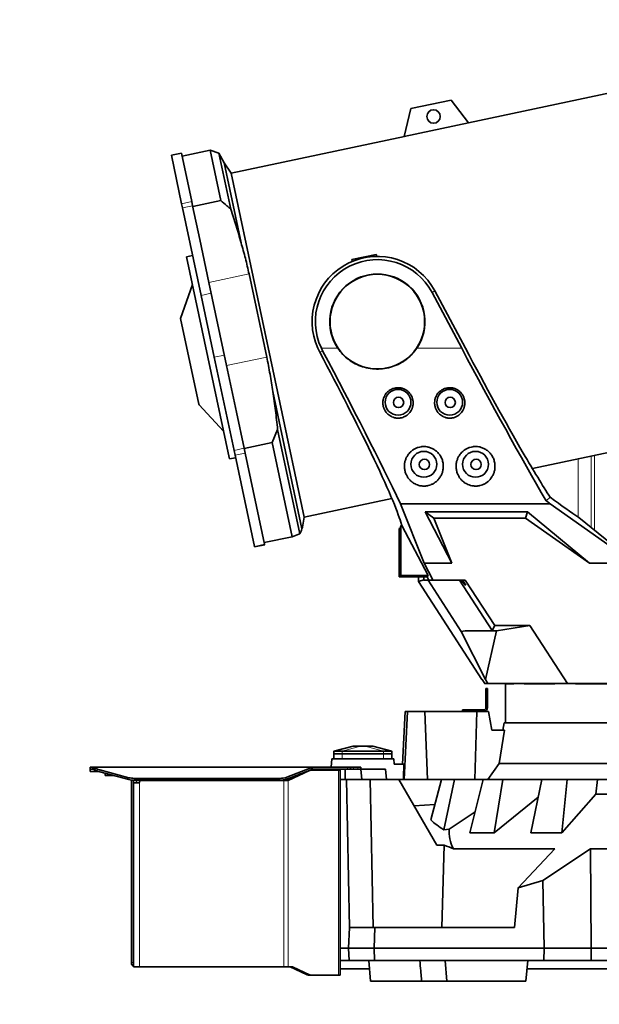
# Model space of a CAD drawing. Header units: millimetres. Extents: x 0 to 14900, y 0 to 10500.
# Tile 4 of 59: x 2743 to 3304, y 4525 to 5478. Entities that reach past the tile are written whole.
import ezdxf

# ---------------------------------------------------------------- set-up
doc = ezdxf.new("R2010")
doc.units = ezdxf.units.MM
doc.header["$LTSCALE"] = 25
doc.styles.add('SLDTEXTSTYLE0', font='TXT', dxfattribs={"width": 0.605})
doc.dimstyles.new('SLDDIMSTYLE0', dxfattribs={"dimtxt": 87.5, "dimasz": 87.5, "dimexe": 0, "dimexo": 0.0625, "dimgap": 21.875, "dimtad": 1, "dimdec": 0, "dimrnd": 1e-09, "dimzin": 12, "dimdsep": 46, "dimtxsty": 'SLDTEXTSTYLE0', "dimsah": 1, "dimcen": 0.09, "dimadec": 0, "dimazin": 3, "dimtfac": 1, "dimtofl": 0, "dimtmove": 0, "dimatfit": 3, "dimfxl": 1, "dimfrac": 2, "dimtolj": 1, "dimtzin": 12, "dimarcsym": 0})

# ---------------------------------------------------------------- blocks, each defined once
blk = doc.blocks.new('_D')
at = {"color": 7, "linetype": 'Continuous', "lineweight": 0}
for p, q in [((1834, 5277.83), (1834, 3425.01)), ((3438.18, 4377.82), (3438.18, 3425.01)), ((1834, 3462.51), (3438.18, 3462.51))]:
    blk.add_line(p, q, dxfattribs=at)
at = {"color": 7, "linetype": 'Continuous', "lineweight": 18}
for points in [[(1834, 3462.51), (1921.5, 3450.01), (1921.5, 3475.01)], [(3438.18, 3462.51), (3350.68, 3475.01), (3350.68, 3450.01)]]:
    blk.add_solid(points, dxfattribs=at)
at = {"color": 7, "linetype": 'Continuous', "lineweight": 18, "insert": (2502.41, 3575.3), "char_height": 87.5, "attachment_point": 1, "style": 'SLDTEXTSTYLE0'}
blk.add_mtext('1604', dxfattribs=at)
blk = doc.blocks.new('_D_1')
at = {"color": 7, "linetype": 'Continuous', "lineweight": 0}
for p, q in [((993.1, 5818.77), (993.1, 3152.47)), ((3438.18, 4377.82), (3438.18, 3152.47)), ((993.1, 3189.97), (3438.18, 3189.97))]:
    blk.add_line(p, q, dxfattribs=at)
at = {"color": 7, "linetype": 'Continuous', "lineweight": 18}
for points in [[(993.1, 3189.97), (1080.6, 3177.47), (1080.6, 3202.47)], [(3438.18, 3189.97), (3350.68, 3202.47), (3350.68, 3177.47)]]:
    blk.add_solid(points, dxfattribs=at)
at = {"color": 7, "linetype": 'Continuous', "lineweight": 18, "insert": (2081.96, 3302.76), "char_height": 87.5, "attachment_point": 1, "style": 'SLDTEXTSTYLE0'}
blk.add_mtext('2445', dxfattribs=at)

msp = doc.modelspace()

# ---------------------------------------------------------------- linework, layer by layer
at = {"color": 7, "linetype": 'Continuous', "lineweight": 35}
for p, q in [((3388.2585654, 5422.9984019), (3177.2431796, 5378.1429715)), ((3160.6421722, 5400.172686), (3121.5163709, 5391.8557349)), ((3177.3704517, 5377.9740801), (3160.6421722, 5400.172686)), ((3121.5163709, 5391.8557349), (3115.263983, 5364.7721404)), ((3177.3704517, 5377.9740801), (3115.263983, 5364.7721404)), ((3115.3115524, 5364.9781978), (2947.6671994, 5329.3421252)), ((2899.6238987, 5348.777541), (2889.8424484, 5346.6983032)), ((2899.8063993, 5299.8244482), (2889.8424484, 5346.6983032)), ((2909.5878496, 5301.903686), (2899.6238987, 5348.777541)), ((2927.2532799, 5351.5836742), (2900.2476701, 5345.8431059)), ((2935.8673636, 5348.9052766), (2927.2532799, 5351.5836742)), ((2937.5829617, 5302.989295), (2927.2532799, 5351.5836742)), ((2940.8826945, 5339.3596358), (2935.8673636, 5348.9052766)), ((2935.8673636, 5348.9052766), (2947.4110068, 5294.6000051)), ((2947.6671994, 5329.3421252), (2940.8826945, 5339.3596358)), ((2940.8826945, 5339.3596358), (2957.3048847, 5262.1040002)), ((2947.6671994, 5329.3421252), (3018.3612842, 4996.7728145)), ((2900.6668473, 5295.7766049), (2899.8063993, 5299.8244482)), ((2918.6527264, 5211.164838), (2900.6668473, 5295.7766049)), ((2910.4482976, 5297.8558427), (2909.5878496, 5301.903686)), ((2917.3896639, 5265.201266), (2910.4482976, 5297.8558427)), ((2937.5829617, 5302.989295), (2910.5773519, 5297.2487267)), ((2926.2171351, 5223.6738027), (2917.3896639, 5265.201266)), ((2910.4269025, 5249.8619451), (2904.5580323, 5248.6144024)), ((2945.8269052, 5054.4714182), (2904.5580323, 5248.6144024)), ((3064.6339133, 5245.8372908), (3088.109394, 5250.8274615)), ((3088.6063291, 5248.972966), (3088.109394, 5250.8274615)), ((3064.905346, 5244.1236691), (3064.6339133, 5245.8372908)), ((2965.0519554, 5231.9289002), (2982.1229818, 5151.6209156)), ((2910.2534615, 5221.8211431), (2898.8480267, 5188.9060494)), ((2943.2881615, 5143.3658181), (2926.2171351, 5223.6738027)), ((2931.3487501, 5151.4383721), (2918.6527264, 5211.164838)), ((3170.8244964, 5160.0810941), (3142.1556311, 5213.9993879)), ((3144.9320304, 5215.4756256), (3174.3858253, 5160.0810941)), ((2916.5044258, 5105.8442701), (2898.8480267, 5188.9060494)), ((3033.4234549, 5156.1854643), (3031.5232364, 5160.0810941)), ((3036.2013315, 5157.6624875), (3034.9852565, 5160.0810941)), ((2950.513743, 5061.2796482), (2931.3487501, 5151.4383721)), ((2952.8987666, 5098.1542232), (2943.2881615, 5143.3658181)), ((2987.8939189, 5118.2026535), (3016.129944, 4985.3706714)), ((2916.6395726, 5105.2084931), (2916.5044258, 5105.8442701)), ((2916.6395726, 5105.2084931), (2940.447359, 5079.7786554)), ((2960.2951933, 5063.358886), (2952.8987666, 5098.1542232)), ((3239.1921684, 5043.7147204), (3458.9526502, 5090.4290913)), ((2992.6978308, 5081.5551955), (2987.3210463, 5069.004223)), ((2992.6978308, 5081.5551955), (3014.13596, 4980.7028561)), ((2987.3210463, 5069.004223), (2960.3154366, 5063.2636546)), ((3006.7004165, 4977.8369946), (2987.3210463, 5069.004223)), ((2951.5268243, 5056.5137649), (2950.513743, 5061.2796482)), ((2961.3082746, 5058.5930027), (2960.2951933, 5063.358886)), ((2980.0300108, 4970.5195107), (2961.3082746, 5058.5930027)), ((2946.1427881, 5052.9853962), (2945.8269052, 5054.4714182)), ((2946.1427881, 5052.9853962), (2952.0116583, 5054.2329388)), ((2970.2485605, 4968.4402729), (2951.5268243, 5056.5137649)), ((3018.3612842, 4996.7728145), (3103.1825159, 5014.8032195)), ((3111.5680694, 5009.6683287), (3256.2671387, 5009.6683287)), ((3134.4126756, 4952.1917881), (3111.5680694, 5009.6683287)), ((3256.3456744, 5015.9033496), (3252.3897728, 5012.6478623)), ((3256.2671387, 5009.6683287), (3325.4801714, 4960.8816692)), ((3135.3226872, 5001.6995184), (3234.3656042, 5001.6995184)), ((3161.3149777, 4952.1917881), (3135.3226872, 5001.6995184)), ((3135.3226872, 5001.6995184), (3143.9701141, 4995.8310941)), ((3234.3656042, 5001.6995184), (3232.5052072, 4995.8310941)), ((3234.3656042, 5001.6995184), (3294.4157529, 4952.1917881)), ((3016.6276013, 4987.046834), (3018.3612842, 4996.7728145)), ((3112.7279349, 4988.5095968), (3111.7942223, 4991.8816247)), ((3143.9701141, 4995.8310941), (3161.3149777, 4952.1917881)), ((3232.5052072, 4995.8310941), (3143.9701141, 4995.8310941)), ((3294.4157529, 4952.1917881), (3232.5052072, 4995.8310941)), ((3284.2006289, 4996.35767), (3321.6100255, 4965.9612611)), ((3016.129944, 4985.3706714), (3016.5836374, 4987.0546706)), ((3110.1787755, 4985.8310941), (3111.2269311, 4986.1801954)), ((3110.1787755, 4938.8310941), (3110.1787755, 4985.8310941)), ((3111.2269311, 4986.1801954), (3111.7510089, 4988.5095968)), ((3111.7510089, 4940.4033275), (3111.7510089, 4988.5095968)), ((3111.7510089, 4988.5095968), (3112.7279349, 4988.5095968)), ((3138.306492, 4940.4033275), (3112.7279349, 4988.5095968)), ((3006.7004165, 4977.8369946), (2979.6948067, 4972.0964262)), ((2970.366528, 4967.8853135), (2970.2485605, 4968.4402729)), ((2970.366528, 4967.8853135), (2980.1479783, 4969.9645513)), ((2980.1479783, 4969.9645513), (2980.0300108, 4970.5195107)), ((3143.0007317, 4936.0400036), (3134.4126756, 4952.1917881)), ((3134.4126756, 4952.1917881), (3161.3149777, 4952.1917881)), ((3294.4157529, 4952.1917881), (3326.1787755, 4952.1917881)), ((3111.7510089, 4940.4033275), (3110.1787755, 4938.8310941)), ((3137.3617989, 4938.8310941), (3110.1787755, 4938.8310941)), ((3138.306492, 4940.4033275), (3111.7510089, 4940.4033275)), ((3128.8431218, 4934.3824518), (3128.8431218, 4938.8310941)), ((3134.1735884, 4935.961408), (3128.8431218, 4934.3824518)), ((3128.8431218, 4934.3824518), (3190.2454914, 4839.8310941)), ((3134.1735884, 4935.961408), (3134.1735884, 4938.8310941)), ((3134.1735884, 4935.961408), (3134.2601847, 4935.8310941)), ((3138.2054804, 4935.8310941), (3134.2601847, 4935.8310941)), ((3137.3617989, 4938.8310941), (3138.306492, 4940.4033275)), ((3138.9569272, 4935.8310941), (3137.3617989, 4938.8310941)), ((3170.4177177, 4886.2285985), (3138.2054804, 4935.8310941)), ((3138.2054804, 4935.8310941), (3138.9569272, 4935.8310941)), ((3138.9569272, 4935.8310941), (3142.7843996, 4935.8310941)), ((3142.7843996, 4935.8310941), (3143.0007317, 4936.0400036)), ((3142.7843996, 4935.8310941), (3143.3625735, 4935.8310941)), ((3143.3625735, 4935.8310941), (3143.0007317, 4936.0400036)), ((3143.3625735, 4935.8310941), (3174.2494788, 4935.8310941)), ((3168.6040264, 4935.8310941), (3200.2526942, 4887.0964194)), ((3170.6033396, 4935.8310941), (3174.0596156, 4930.8310941)), ((3171.6340398, 4935.8310941), (3174.6845067, 4930.8310941)), ((3174.6845067, 4930.8310941), (3171.6403732, 4935.8310941)), ((3174.2494788, 4935.8310941), (3202.8234129, 4891.8310941)), ((3173.997982, 4886.6951318), (3170.4177177, 4886.2285985)), ((3170.4177177, 4886.2285985), (3193.6934914, 4839.602879)), ((3200.2526942, 4887.0964194), (3173.997982, 4886.6951318)), ((3204.310699, 4886.6951318), (3173.997982, 4886.6951318)), ((3204.310699, 4886.6951318), (3193.6934914, 4839.602879)), ((3202.8234129, 4891.8310941), (3200.2526942, 4887.0964194)), ((3236.644449, 4891.8310941), (3202.8234129, 4891.8310941)), ((3236.644449, 4891.8310941), (3204.310699, 4886.6951318)), ((3273.0112742, 4835.8310941), (3236.644449, 4891.8310941)), ((3190.2454914, 4839.8310941), (3190.4954478, 4839.8310941)), ((3193.0930782, 4835.8310941), (3190.4954478, 4839.8310941)), ((3193.6934914, 4839.602879), (3196.1429171, 4835.8310941)), ((3192.882526, 4835.8310941), (3192.882526, 4836.1553161)), ((3192.882526, 4835.8310941), (3193.0930782, 4835.8310941)), ((3193.0930782, 4835.8310941), (3196.1429171, 4835.8310941)), ((3194.1787755, 4830.8310941), (3195.6787755, 4830.8310941)), ((3194.1787755, 4828.3310941), (3194.1787755, 4830.8310941)), ((3195.6787755, 4830.8310941), (3195.6787755, 4828.3310941)), ((3196.1429171, 4835.8310941), (3273.0112742, 4835.8310941)), ((3213.1787755, 4835.8310941), (3213.1787755, 4797.8310941)), ((3213.1922782, 4835.6485544), (3213.1922782, 4835.8310941)), ((3213.3766682, 4835.8310941), (3213.1922782, 4835.6485544)), ((3221.3436767, 4835.6485544), (3213.1922782, 4835.6485544)), ((3221.3436767, 4835.6485544), (3221.3436767, 4835.8310941)), ((3231.261657, 4835.6485544), (3231.261657, 4835.8310941)), ((3231.455204, 4835.8310941), (3231.261657, 4835.6485544)), ((3260.8343043, 4835.6485544), (3231.261657, 4835.6485544)), ((3260.8343043, 4835.6485544), (3260.8343043, 4835.8310941)), ((3372.4729036, 4835.8310941), (3273.0112742, 4835.8310941)), ((3280.8322913, 4835.6485544), (3280.8322913, 4835.8310941)), ((3281.0055296, 4835.8310941), (3280.8322913, 4835.6485544)), ((3327.32402, 4835.6485544), (3280.8322913, 4835.6485544)), ((3195.6787755, 4828.3310941), (3194.1787755, 4828.3310941)), ((3194.1787755, 4812.3310941), (3194.1787755, 4828.3310941)), ((3195.6787755, 4812.3310941), (3195.6787755, 4828.3310941)), ((3171.6787755, 4808.8310941), (3171.6787755, 4810.3310941)), ((3171.6787755, 4810.3310941), (3175.6787755, 4810.3310941)), ((3175.6787755, 4810.3310941), (3175.6787755, 4808.8310941)), ((3175.6787755, 4810.3310941), (3192.1787755, 4810.3310941)), ((3116.1787755, 4808.8310941), (3113.5059787, 4757.8310941)), ((3115.1797236, 4742.8310941), (3118.2518938, 4808.8310941)), ((3116.1787755, 4808.8310941), (3118.2518938, 4808.8310941)), ((3118.2518938, 4808.8310941), (3135.1462406, 4808.8310941)), ((3137.8049586, 4742.8310941), (3135.1462406, 4808.8310941)), ((3135.1462406, 4808.8310941), (3185.4046308, 4808.8310941)), ((3183.557409, 4742.8310941), (3185.4046308, 4808.8310941)), ((3185.4046308, 4808.8310941), (3196.6896412, 4808.8310941)), ((3199.9542296, 4790.8310941), (3196.6896412, 4808.8310941)), ((3212.3316749, 4790.8310941), (3199.9542296, 4790.8310941)), ((3212.3316749, 4790.8310941), (3206.8971247, 4758.5880182)), ((3211.8767594, 4797.8310941), (3210.6424706, 4790.8310941)), ((3211.8767594, 4797.8310941), (3664.4807915, 4797.8310941)), ((3065.6787755, 4775.3310941), (3047.1787755, 4770.3310941)), ((3065.6787772, 4775.3310941), (3065.9314117, 4775.3310941)), ((3065.9314117, 4775.3310941), (3073.0024796, 4775.3310941)), ((3073.0024796, 4775.3310941), (3077.3550714, 4775.3310941)), ((3077.3550714, 4775.3310941), (3084.4261392, 4775.3310941)), ((3084.4261392, 4775.3310941), (3084.6787755, 4775.3310941)), ((3103.1787755, 4770.3310941), (3084.6787755, 4775.3310941)), ((3044.619361, 4754.8310941), (3045.1787755, 4762.8310941)), ((3105.1787755, 4762.8310941), (3045.1787755, 4762.8310941)), ((3047.1687755, 4762.8310941), (3047.1687755, 4767.8310941)), ((3047.1687755, 4767.8310941), (3055.1687755, 4767.8310941)), ((3047.1787755, 4770.3310941), (3055.1787755, 4770.3310941)), ((3047.1787755, 4770.3310941), (3047.1787755, 4767.8310941)), ((3055.1687755, 4767.8310941), (3095.1887755, 4767.8310941)), ((3055.1787755, 4770.3310941), (3095.1787755, 4770.3310941)), ((3095.1787755, 4770.3310941), (3103.1787755, 4770.3310941)), ((3095.1887755, 4767.8310941), (3103.1887755, 4767.8310941)), ((3103.1787755, 4770.3310941), (3103.1787755, 4767.8310941)), ((3103.1887755, 4767.8310941), (3103.1887755, 4762.8310941)), ((3105.5284095, 4757.8310941), (3105.1787755, 4762.8310941)), ((2811.1787755, 4752.8310941), (2811.1787755, 4754.8310941)), ((2811.1787755, 4754.8310941), (2813.986772, 4754.8310941)), ((2813.986772, 4752.8310941), (2811.1787755, 4752.8310941)), ((2811.1787755, 4750.8310941), (2811.1787755, 4752.8310941)), ((2813.986772, 4754.8310941), (2814.835663, 4754.4563253)), ((2813.986772, 4754.8310941), (3026.1787755, 4754.8310941)), ((2813.986772, 4754.8310941), (2813.986772, 4752.8310941)), ((2813.986772, 4752.8310941), (2814.835663, 4752.6437097)), ((2814.835663, 4752.6437097), (2814.835663, 4754.4563253)), ((3001.4524554, 4745.1729796), (3025.6895495, 4754.4563253)), ((3001.4524554, 4743.3603641), (3025.6895495, 4752.6437097)), ((3025.6895495, 4752.6437097), (3025.6895495, 4754.4563253)), ((3025.6895495, 4752.6437097), (3026.1787755, 4752.8310941)), ((3026.1787755, 4754.8310941), (3026.1787755, 4752.8310941)), ((3026.1787755, 4754.8310941), (3060.2498433, 4754.8310941)), ((3026.1787755, 4752.8310941), (3060.2498433, 4752.8310941)), ((3050.1774551, 4752.8310941), (3050.1774551, 4751.8310941)), ((3053.156012, 4752.8310941), (3053.156012, 4751.8310941)), ((3053.1774551, 4752.8310941), (3053.1774551, 4751.8310941)), ((3058.1787755, 4752.8310941), (3058.1787755, 4742.8310941)), ((3060.2498433, 4754.8310941), (3063.1787755, 4754.8310941)), ((3063.1787755, 4752.8310941), (3060.2498433, 4752.8310941)), ((3063.1787755, 4754.8310941), (3063.1787755, 4752.8310941)), ((3063.1787755, 4754.8310941), (3066.1077077, 4754.8310941)), ((3066.1077077, 4752.8310941), (3063.1787755, 4752.8310941)), ((3066.1077077, 4754.8310941), (3070.2498433, 4754.8310941)), ((3066.1077077, 4752.8310941), (3070.2498433, 4752.8310941)), ((3070.2498433, 4754.8310941), (3073.1787755, 4754.8310941)), ((3073.1787755, 4752.8310941), (3070.2498433, 4752.8310941)), ((3073.1787755, 4754.8310941), (3073.1787755, 4752.8310941)), ((3074.0536621, 4742.8310941), (3073.1787755, 4752.8310941)), ((3097.1787755, 4752.8310941), (3073.1787755, 4752.8310941)), ((3098.0536621, 4742.8310941), (3097.1787755, 4752.8310941)), ((3114.9275966, 4757.8310941), (3105.5284095, 4757.8310941)), ((3196.0470449, 4742.8310941), (3206.8971247, 4758.5880182)), ((3206.8971247, 4758.5880182), (3665.1088728, 4758.5880182)), ((2818.9390349, 4750.8310941), (2811.1787755, 4750.8310941)), ((2820.5787967, 4752.1608218), (2848.7467483, 4744.7206401)), ((2820.5787967, 4750.3482062), (2848.7467483, 4742.9080245)), ((2825.6537755, 4749.0077195), (2825.6537755, 4746.7510941)), ((2834.1971845, 4746.7510941), (2825.6537755, 4746.7510941)), ((2854.0467377, 4744.0782532), (2994.737026, 4744.0782532)), ((3014.6352056, 4748.4096503), (3000.6799805, 4741.8310941)), ((3023.4702084, 4751.5745106), (3002.8013008, 4741.8310941)), ((3023.5679609, 4751.8310941), (3024.5882424, 4751.8310941)), ((3051.4200958, 4751.8310941), (3024.5882424, 4751.8310941)), ((3051.4200958, 4751.8310941), (3053.1774551, 4751.8310941)), ((3053.1774551, 4751.8310941), (3053.1774551, 4553.8310941)), ((2851.1787755, 4741.9352554), (2851.1787755, 4742.4431727)), ((2851.1787755, 4741.9352554), (2851.1787755, 4565.8310941)), ((2853.1787755, 4742.2815868), (2853.1787755, 4741.9352554)), ((2853.1787755, 4741.9352554), (2853.1787755, 4565.8310941)), ((2853.1787755, 4739.8310941), (2858.1787755, 4739.8310941)), ((2854.0467377, 4742.2656376), (2994.737026, 4742.2656376)), ((2856.1787755, 4742.2656376), (2856.1787755, 4739.8310941)), ((2998.5586601, 4741.8310941), (2860.1787755, 4741.8310941)), ((2998.5586601, 4741.8310941), (3002.8013008, 4741.8310941)), ((3053.1787755, 4742.8310941), (3053.1787755, 4579.8310941)), ((3053.1787755, 4742.8310941), (3059.1787755, 4742.8310941)), ((3059.1787755, 4742.8310941), (3062.2830213, 4599.8310941)), ((3082.1664244, 4742.8310941), (3059.1787755, 4742.8310941)), ((3085.2706702, 4599.8310941), (3082.1664244, 4742.8310941)), ((3110.0946099, 4742.8310941), (3082.1664244, 4742.8310941)), ((3146.6534299, 4679.5093604), (3110.0946099, 4742.8310941)), ((3110.0946099, 4742.8310941), (3151.2612192, 4742.8310941)), ((3151.2612192, 4742.8310941), (3140.8123371, 4703.7971604)), ((3163.8326079, 4742.8310941), (3151.2612192, 4742.8310941)), ((3153.5126261, 4694.2772613), (3163.8326079, 4742.8310941)), ((3163.8326079, 4742.8310941), (3191.4181547, 4742.8310941)), ((3191.4181547, 4742.8310941), (3178.7832658, 4691.2255751)), ((3210.5387976, 4742.8310941), (3191.4181547, 4742.8310941)), ((3202.2289685, 4691.2255751), (3210.5387976, 4742.8310941)), ((3210.5387976, 4742.8310941), (3248.3914187, 4742.8310941)), ((3248.3914187, 4742.8310941), (3237.7943582, 4691.2255751)), ((3272.7582755, 4742.8310941), (3248.3914187, 4742.8310941)), ((3267.6729604, 4691.2255751), (3272.7582755, 4742.8310941)), ((3272.7582755, 4742.8310941), (3302.1070739, 4742.8310941)), ((3300.7224794, 4728.7912737), (3302.1070739, 4742.8310941)), ((3302.1070739, 4742.8310941), (3318.295291, 4742.8310941)), ((3244.8796633, 4725.7295631), (3202.2289685, 4691.2255751)), ((3300.7224794, 4728.7912737), (3267.6729604, 4691.2255751)), ((3316.104165, 4728.7912737), (3300.7224794, 4728.7912737)), ((3144.785136, 4718.6383623), (3124.8218324, 4717.3227965)), ((3183.8062596, 4711.7413236), (3158.6576894, 4695.0668745)), ((3158.6576894, 4695.0668745), (3153.5126261, 4694.2772613)), ((3178.7832658, 4691.2255751), (3202.2289685, 4691.2255751)), ((3237.7943582, 4691.2255751), (3267.6729604, 4691.2255751)), ((3146.6534299, 4679.5093604), (3153.7020989, 4679.5093604)), ((3151.5670142, 4599.8310941), (3153.7020989, 4679.5093604)), ((3162.8729539, 4675.9214231), (3260.8919592, 4675.9214231)), ((3260.8919592, 4675.9214231), (3225.3810377, 4638.265835)), ((3249.3028702, 4645.2223227), (3295.5173202, 4675.9214231)), ((3296.1788274, 4579.8310941), (3295.5173202, 4675.9214231)), ((3295.5173202, 4675.9214231), (3580.8402307, 4675.9214231)), ((3225.3810377, 4638.265835), (3221.8044695, 4599.8310941)), ((3225.3810377, 4638.265835), (3249.3028702, 4645.2223227)), ((3249.3028702, 4645.2223227), (3250.4433574, 4579.8310941)), ((3061.1787755, 4579.8310941), (3062.2269311, 4599.8310941)), ((3062.2269311, 4599.8310941), (3086.6129357, 4599.8310941)), ((3086.6129357, 4599.8310941), (3086.1787755, 4579.8310941)), ((3086.6129357, 4599.8310941), (3221.8044695, 4599.8310941)), ((3061.1787755, 4579.8310941), (3053.1787755, 4579.8310941)), ((3053.1787755, 4579.8310941), (3053.1787755, 4567.8310941)), ((3061.8076688, 4567.8310941), (3061.1787755, 4579.8310941)), ((3086.1787755, 4579.8310941), (3061.1787755, 4579.8310941)), ((3086.1787755, 4579.8310941), (3250.4433574, 4579.8310941)), ((3086.1787755, 4579.8310941), (3086.4392716, 4567.8310941)), ((3250.4433574, 4579.8310941), (3250.2340656, 4567.8310941)), ((3250.4433574, 4579.8310941), (3296.1788274, 4579.8310941)), ((3296.0949887, 4567.8310941), (3296.1788274, 4579.8310941)), ((3296.1788274, 4579.8310941), (3580.1787235, 4579.8310941)), ((2853.1787755, 4562.3669925), (2853.1787755, 4561.8310941)), ((2853.1908975, 4565.611228), (2853.1908975, 4562.3600221)), ((3053.1787755, 4567.8310941), (3061.8076688, 4567.8310941)), ((3086.4392716, 4567.8310941), (3061.8076688, 4567.8310941)), ((3080.8374394, 4567.8310941), (3082.5872126, 4547.8310941)), ((3250.2340656, 4567.8310941), (3086.4392716, 4567.8310941)), ((3154.6742039, 4567.8310941), (3156.4239772, 4547.8310941)), ((3232.9244306, 4547.8310941), (3234.6742039, 4567.8310941)), ((3296.0949887, 4567.8310941), (3250.2340656, 4567.8310941)), ((3296.0949887, 4567.8310941), (3433.1787755, 4567.8310941)), ((2859.1787755, 4561.8310941), (2853.1787755, 4561.8310941)), ((2998.5586601, 4561.8310941), (2859.1787755, 4561.8310941)), ((3002.8013008, 4561.8310941), (2998.5586601, 4561.8310941)), ((3007.0439415, 4561.8310941), (3002.8013008, 4561.8310941)), ((3004.9226211, 4561.8310941), (3021.3488881, 4554.0876776)), ((3007.0439415, 4561.8310941), (3023.4702084, 4554.0876776)), ((3024.5882424, 4553.8310941), (3022.4669221, 4553.8310941)), ((3024.5882424, 4553.8310941), (3051.4200958, 4553.8310941)), ((3053.1774551, 4553.8310941), (3051.4200958, 4553.8310941)), ((3081.5460975, 4559.7310941), (3053.1774551, 4559.7310941)), ((3551.1787755, 4559.7310941), (3233.9655457, 4559.7310941)), ((3132.0077813, 4547.8310941), (3082.5872126, 4547.8310941)), ((3131.7527056, 4550.7216322), (3132.0055949, 4547.8310941)), ((3156.4239772, 4547.8310941), (3132.0055949, 4547.8310941)), ((3232.9244306, 4547.8310941), (3156.4239772, 4547.8310941))]:
    msp.add_line(p, q, dxfattribs=at)
at = {"color": 8, "linetype": 'Continuous', "lineweight": 18}
for p, q in [((2899.8063993, 5299.8244482), (2909.5878496, 5301.903686)), ((2900.6668473, 5295.7766049), (2910.4482976, 5297.8558427)), ((2965.0519554, 5231.9289002), (2926.2171351, 5223.6738027)), ((2918.6527264, 5211.164838), (2928.4341767, 5213.2440758)), ((3144.9320304, 5215.4756256), (3142.1556311, 5213.9993879)), ((2931.3487501, 5151.4383721), (2941.1302004, 5153.5176098)), ((3033.4234549, 5156.1854643), (3036.2013315, 5157.6624875)), ((3034.9852565, 5160.0810941), (3050.9747448, 5160.0810941)), ((3127.3828061, 5160.0810941), (3170.8244964, 5160.0810941)), ((2982.1229818, 5151.6209156), (2943.2881615, 5143.3658181)), ((2950.513743, 5061.2796482), (2960.2951933, 5063.358886)), ((2951.5268243, 5056.5137649), (2961.3082746, 5058.5930027)), ((3283.4861637, 5053.1302718), (3283.4861637, 4996.8352366)), ((3296.2140857, 5055.8358396), (3296.2140857, 4986.5963271)), ((3299.1574242, 4984.2047644), (3299.1574242, 5056.4615035)), ((2970.2485605, 4968.4402729), (2980.0300108, 4970.5195107)), ((3174.0596156, 4930.8310941), (3174.6845067, 4930.8310941)), ((3047.1787755, 4770.3310941), (3065.9314117, 4775.3310941)), ((3055.1787755, 4770.3310941), (3073.0024796, 4775.3310941)), ((3095.1787755, 4770.3310941), (3077.3550714, 4775.3310941)), ((3103.1787755, 4770.3310941), (3084.4261392, 4775.3310941)), ((3055.1687755, 4767.8310941), (3055.1687755, 4762.8310941)), ((3055.1787755, 4770.3310941), (3055.1787755, 4767.8310941)), ((3095.1787755, 4770.3310941), (3095.1787755, 4767.8310941)), ((3095.1887755, 4762.8310941), (3095.1887755, 4767.8310941)), ((2814.835663, 4754.4563253), (3025.6895495, 4754.4563253)), ((3049.2987755, 4752.8310941), (3049.2987755, 4751.8310941)), ((3060.2498433, 4752.8310941), (3060.2498433, 4754.8310941)), ((3066.1077077, 4754.8310941), (3066.1077077, 4752.8310941)), ((3070.2498433, 4752.8310941), (3070.2498433, 4754.8310941)), ((2820.5787967, 4752.1608218), (2820.5787967, 4750.3482062)), ((2848.7467483, 4742.9080245), (2848.7467483, 4744.7206401)), ((2854.0467377, 4744.0782532), (2854.0467377, 4742.2656376)), ((2994.737026, 4742.2656376), (2994.737026, 4744.0782532)), ((3000.6799805, 4743.0929263), (3000.6799805, 4741.8310941)), ((3001.4524554, 4745.1729796), (3001.4524554, 4743.3603641)), ((3023.4702084, 4751.5745106), (3022.8980689, 4751.5745106)), ((3051.4200958, 4751.8310941), (3051.4200958, 4553.8310941)), ((2853.1787755, 4741.9352554), (2851.1787755, 4741.9352554)), ((2859.1787755, 4742.2656376), (2859.1787755, 4740.8310941)), ((2859.1787755, 4740.8310941), (2859.1787755, 4561.8310941)), ((2998.5586601, 4742.586427), (2998.5586601, 4741.8310941)), ((2998.5586601, 4741.8310941), (2998.5586601, 4561.8310941)), ((3002.8013008, 4741.8310941), (3002.8013008, 4561.8310941)), ((2853.1787755, 4565.8310941), (2851.1787755, 4565.8310941)), ((3021.3488881, 4554.0876776), (3023.4702084, 4554.0876776))]:
    msp.add_line(p, q, dxfattribs=at)
at = {"color": 7, "linetype": 'Continuous', "lineweight": 35}
for centre, radius in [((3143.5743569, 5384.2764701), 6.5), ((3089.1787755, 5185.8310941), 45.7636552), ((3109.1787755, 5107.8310941), 12.5), ((3159.1787755, 5107.8310941), 12.5), ((3109.6787755, 5107.7310941), 5), ((3159.6787755, 5107.7310941), 5), ((3134.1787755, 5047.8310941), 12.5), ((3184.1787755, 5047.8310941), 12.5), ((3134.6787755, 5047.7310941), 5), ((3184.6787755, 5047.7310941), 5)]:
    msp.add_circle(centre, radius, dxfattribs=at)
at = {"color": 7, "linetype": 'Continuous', "lineweight": 18}
msp.add_arc((3758.1787755, 5327.8310941), 1924.18, 99.1446904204, 210.8559817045, dxfattribs=at)
at = {"color": 7, "linetype": 'Continuous', "lineweight": 35}
for centre, radius, start, end in [((3089.1787755, 5185.8310941), 63.1444668, 28, 204.0663973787), ((3089.1787755, 5185.8310941), 60, 28, 205.4146863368), ((3089.1787755, 5185.8310941), 46.0717968, 326.0195314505, 213.9804685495), ((3192.1787755, 4812.3310941), 3.5, 270, 0), ((3192.1787755, 4812.3310941), 2, 270, 0), ((2825.9594413, 4773.9548304), 22.4483885, 240.2955052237, 256.1317806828), ((2825.9594413, 4772.1422148), 22.4483885, 240.2955052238, 256.1317806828), ((2853.9122821, 4765.1538077), 21.0759834, 255.8127887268, 270.3655248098), ((2995.0331891, 4763.4062283), 19.3302441, 269.1221238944, 289.3953193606), ((2995.0331891, 4761.5936127), 19.3302441, 269.1221238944, 289.3953193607), ((3024.5996962, 4749.2170397), 2.6140795, 90.2510462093, 115.5995446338), ((2853.9122821, 4763.3411921), 21.0759834, 255.8127887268, 270.3655248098), ((2860.1787755, 4740.8310941), 1, 90, 179.9999999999), ((2855.1787755, 4565.8310941), 4, 180, 240.2002947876), ((2855.1787755, 4565.8310941), 2, 179.9999999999, 186.3114570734), ((3022.4783758, 4556.4451485), 2.6140795, 244.4004553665, 269.7489537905), ((3024.5996962, 4556.4451485), 2.6140795, 244.4004553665, 269.7489537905)]:
    msp.add_arc(centre, radius, start, end, dxfattribs=at)
for centre, major_axis, ratio, start_param, end_param in [((3021.2643296, 5160.0810941), (-90.6118606, 169.9483475), 0.0462452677, 4.048500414, 4.6648197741), ((3021.2643296, 5160.0810941), (-122.5925173, 229.9301171), 0.0462452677, 3.9749188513, 4.6772213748), ((3184.4762571, 5160.0810941), (-122.5925173, 229.9301171), 0.0462452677, 1.5461445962, 2.2419633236), ((3184.4762571, 5160.0810941), (-90.6118606, 169.9483475), 0.0462452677, 1.5461445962, 2.1853814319), ((2984.2795, 5225.6238363), (-127.9226268, 239.9270788), 0.0462452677, 3.3457999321, 3.9183788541), ((3151.7616984, 5225.6238363), (-127.9226268, 239.9270788), 0.0462452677, 2.3155029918, 2.6091799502), ((3085.6120568, 5160.0810941), (283.6083556, -229.8095706), 0.0329941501, 5.3675120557, 5.3845117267), ((3007.9369615, 5225.6238363), (295.9391536, -239.8012911), 0.0329941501, 5.7347286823, 5.9422839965), ((3438.1787755, -2191.2359051), (0, 9851.1278738), 0.0462945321, 0.7877973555, 0.7899432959), ((3438.1787755, 4731.1488762), (312.2046157, 0), 0.2875955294, 3.4511355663, 3.5647583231), ((3438.1787755, 4692.1605836), (279.6594807, 0), 0.3303721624, 3.1101312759, 3.3182747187), ((3438.1787755, 4736.5516807), (347.118527, 0), 0.2867777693, 3.7517854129, 3.7964782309)]:
    msp.add_ellipse(centre, major_axis=major_axis, ratio=ratio, start_param=start_param, end_param=end_param, dxfattribs=at)
for points, knots in [([(2937.5829617, 5302.989295), (2939.592329, 5301.3455664), (2942.9328562, 5298.6129053), (2946.1349936, 5295.7434489), (2947.4110068, 5294.6000051)], [0, 0, 0, 0, 0.6015120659, 1, 1, 1, 1]), ([(2947.4110068, 5294.6000051), (2949.173031, 5289.2186042), (2952.6981948, 5278.4523957), (2955.7689975, 5267.5546148), (2957.3048847, 5262.1040002)], [0, 0, 0, 0, 0.4998417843, 1, 1, 1, 1]), ([(2957.3048847, 5262.1040002), (2958.7519659, 5257.1175685), (2961.6482014, 5247.1375616), (2963.9168295, 5237.0008725), (2965.0519554, 5231.9289002)], [0, 0, 0, 0, 0.4996421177, 1, 1, 1, 1]), ([(3050.9747448, 5160.0810941), (3052.4957765, 5158.0532122), (3055.5380949, 5153.9971082), (3061.3017807, 5148.9864492), (3067.7542367, 5144.9605367), (3074.8439698, 5142.0159321), (3082.3869897, 5140.2794103), (3090.2084384, 5139.783801), (3098.0325823, 5140.6217977), (3105.6398974, 5142.7414822), (3112.7729948, 5146.1324535), (3118.7730538, 5150.3647845), (3123.6896339, 5155.0606534), (3126.1517878, 5158.4076671), (3127.3828061, 5160.0810941)], [0, 0, 0, 0, 0.0845209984, 0.1690561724, 0.2534882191, 0.3379276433, 0.4244844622, 0.5110430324, 0.5986345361, 0.6862235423, 0.7737967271, 0.8613599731, 0.930683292, 1, 1, 1, 1]), ([(2982.1229818, 5151.6209156), (2983.243399, 5146.0828108), (2985.4858724, 5134.9985005), (2987.0908457, 5123.8039962), (2987.8939189, 5118.2026535)], [0, 0, 0, 0, 0.4996345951, 1, 1, 1, 1]), ([(2987.8939189, 5118.2026535), (2988.8115839, 5112.1122058), (2990.6475308, 5099.9272174), (2992.0142444, 5087.6805741), (2992.6978308, 5081.5551955)], [0, 0, 0, 0, 0.4998320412, 1, 1, 1, 1]), ([(3098.3757339, 5097.2825583), (3098.9438122, 5096.7123244), (3100.0894229, 5095.5623669), (3101.8092017, 5094.4445875), (3103.6448969, 5093.5331005), (3105.2129122, 5092.9909547), (3106.819563, 5092.657495), (3108.4219061, 5092.4635031), (3110.0257943, 5092.4679662), (3111.6000071, 5092.6689909), (3113.1344192, 5092.9932972), (3114.6129131, 5093.4975247), (3116.0154288, 5094.1729982), (3117.368053, 5094.963527), (3118.6210772, 5095.9154779), (3120.0434128, 5097.2938602), (3121.313489, 5098.8685851), (3122.3155592, 5100.6440495), (3122.9412649, 5102.1685619), (3123.3185991, 5103.3663929), (3123.5958835, 5104.6060531), (3123.7660617, 5105.8674841), (3123.8275373, 5107.1419271), (3123.7795755, 5108.4240874), (3123.6181678, 5109.7150081), (3123.3442284, 5110.9822593), (3122.9633519, 5112.213536), (3122.4809619, 5113.400598), (3121.8880977, 5114.5582339), (3120.9801789, 5116.0005323), (3119.8920177, 5117.3153136), (3118.6543592, 5118.4693824), (3117.3351925, 5119.499592), (3115.8942414, 5120.3533474), (3114.373891, 5121.0100272), (3113.1852183, 5121.4061136), (3111.5817457, 5121.7911842), (3109.9553888, 5121.9690623), (3108.3307641, 5121.9424469), (3106.7211984, 5121.7813038), (3105.1417825, 5121.4188363), (3103.6272911, 5120.8671358), (3102.1637649, 5120.1922912), (3100.7918685, 5119.3373989), (3099.5349649, 5118.3210806), (3098.3617715, 5117.1994482), (3097.3381814, 5115.9388426), (3096.2712908, 5114.2388092), (3095.5850675, 5112.7746007), (3095.0794431, 5111.2204484), (3094.7007149, 5109.611722), (3094.5255481, 5107.9546046), (3094.5593775, 5106.288568), (3094.6917814, 5105.0349824), (3094.9308615, 5103.7941591), (3095.2762322, 5102.5711555), (3095.7311602, 5101.3680118), (3096.2354273, 5100.320804), (3096.8995628, 5099.1714652), (3097.585181, 5098.1878625), (3098.1775067, 5097.5095588), (3098.3757339, 5097.2825583)], [0, 0, 0, 0, 0.0262958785, 0.0530293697, 0.0661382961, 0.092626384, 0.106179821, 0.1188312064, 0.1443969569, 0.157339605, 0.1697356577, 0.1947692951, 0.2074290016, 0.2200591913, 0.2455548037, 0.2584403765, 0.2848233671, 0.3116875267, 0.3253443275, 0.3391890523, 0.3531288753, 0.3672640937, 0.381170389, 0.395173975, 0.4094872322, 0.4239088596, 0.4376807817, 0.4516578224, 0.465739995, 0.4800398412, 0.5070543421, 0.5207769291, 0.5347119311, 0.5610340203, 0.5744273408, 0.5879228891, 0.6012350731, 0.6273295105, 0.6401223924, 0.6533197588, 0.6791846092, 0.6918613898, 0.7050785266, 0.7309778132, 0.7436681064, 0.7572358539, 0.783431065, 0.7960574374, 0.8225096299, 0.835926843, 0.8495284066, 0.8766893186, 0.8904667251, 0.9044348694, 0.9182520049, 0.9321636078, 0.9463736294, 0.9606872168, 0.9704644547, 0.9901156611, 1, 1, 1, 1]), ([(3148.3963077, 5097.2599096), (3148.965432, 5096.6909879), (3150.1131516, 5095.5436766), (3151.8348024, 5094.4296517), (3153.671892, 5093.5220722), (3155.2405861, 5092.983176), (3156.8474829, 5092.652939), (3158.4498374, 5092.4620913), (3160.053345, 5092.4696177), (3161.6268687, 5092.6735595), (3163.1605233, 5093.0006955), (3164.6379913, 5093.5076391), (3166.0392364, 5094.1856888), (3167.3905133, 5094.9787785), (3168.6419365, 5095.9331821), (3170.0619334, 5097.3144497), (3171.3293005, 5098.8918909), (3172.3281887, 5100.6696663), (3172.9510676, 5102.1957143), (3173.3261303, 5103.3944992), (3173.6010294, 5104.6349484), (3173.7687295, 5105.8969077), (3173.8276682, 5107.1716055), (3173.7771392, 5108.4537405), (3173.6131306, 5109.7444218), (3173.3366312, 5111.0111537), (3172.9532785, 5112.2416383), (3172.4685305, 5113.4276486), (3171.8733775, 5114.5840155), (3170.9626442, 5116.0243593), (3169.8719688, 5117.3368217), (3168.6321697, 5118.4882813), (3167.311115, 5119.5157549), (3165.8686491, 5120.3665668), (3164.3471888, 5121.0201863), (3163.1578658, 5121.4139089), (3161.553779, 5121.7958242), (3159.9272035, 5121.9705324), (3158.3027421, 5121.9407824), (3156.6935565, 5121.7765468), (3155.1148938, 5121.4110582), (3153.6014999, 5120.8564749), (3152.1392675, 5120.1788365), (3150.7689974, 5119.3213229), (3149.514013, 5118.3025988), (3148.342911, 5117.1786923), (3147.3216763, 5115.9160799), (3146.2579598, 5114.2139085), (3145.5744812, 5112.7482757), (3145.0717928, 5111.1930127), (3144.6961224, 5109.583396), (3144.5241427, 5107.9257547), (3144.5612253, 5106.2595733), (3144.6961036, 5105.0061012), (3144.9376562, 5103.7656158), (3145.2854849, 5102.5431729), (3145.7428633, 5101.3407955), (3146.2493072, 5100.2944419), (3146.9158947, 5099.1462245), (3147.6036823, 5098.1637945), (3148.1975604, 5097.4865548), (3148.3963077, 5097.2599096)], [0, 0, 0, 0, 0.0262879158, 0.0530133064, 0.0661182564, 0.0925982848, 0.1061475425, 0.1187961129, 0.1443560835, 0.1572957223, 0.1696917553, 0.1947252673, 0.2073848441, 0.2200175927, 0.2455183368, 0.2584064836, 0.2847966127, 0.3116681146, 0.3253274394, 0.3391747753, 0.353117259, 0.3672552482, 0.381161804, 0.3951656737, 0.4094793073, 0.4239013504, 0.4376716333, 0.4516470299, 0.4657275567, 0.4800257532, 0.5070357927, 0.5207561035, 0.53468878, 0.5610072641, 0.5743987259, 0.5878923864, 0.6012035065, 0.6272958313, 0.6400876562, 0.6532847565, 0.6791490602, 0.691825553, 0.7050431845, 0.7309434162, 0.7436341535, 0.7572031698, 0.783400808, 0.7960283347, 0.8224842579, 0.8359033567, 0.8495068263, 0.876671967, 0.8904515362, 0.9044218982, 0.9182403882, 0.9321533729, 0.9463648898, 0.9606800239, 0.9704590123, 0.9901138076, 1, 1, 1, 1]), ([(3120.8899831, 5032.3742032), (3121.2099644, 5032.0620762), (3122.2243884, 5031.0725525), (3123.824701, 5029.8777602), (3125.894907, 5028.6833482), (3127.9483141, 5027.7878831), (3130.002602, 5027.2093999), (3131.7109708, 5026.9155922), (3133.5070074, 5026.7373138), (3135.3681519, 5026.7629274), (3137.1606394, 5026.9922602), (3138.8476025, 5027.3321438), (3140.4402801, 5027.82655), (3141.9756806, 5028.4768028), (3143.5007572, 5029.2485182), (3144.9403469, 5030.1768799), (3146.4021411, 5031.3424333), (3147.5853791, 5032.4546044), (3148.8492687, 5033.8894733), (3149.9275402, 5035.4019416), (3150.8283076, 5036.9699676), (3151.5248272, 5038.4639524), (3152.0944861, 5040.019372), (3152.5444205, 5041.6730381), (3152.8553647, 5043.4216328), (3153.0067763, 5045.2645074), (3152.9810456, 5047.1438399), (3152.7706943, 5049.0242336), (3152.3764171, 5050.8826517), (3151.7956799, 5052.7154657), (3151.012917, 5054.5276236), (3150.0663524, 5056.2112047), (3148.9870241, 5057.7494834), (3147.802755, 5059.1373429), (3146.451315, 5060.4395536), (3144.6089729, 5061.8881566), (3142.136991, 5063.3347496), (3139.5644751, 5064.2762077), (3136.9929325, 5064.8484403), (3134.9804112, 5065.0463676), (3132.992398, 5064.9969377), (3131.0677613, 5064.7961244), (3129.2037038, 5064.3805088), (3127.4149055, 5063.759461), (3125.6802916, 5063.0052947), (3124.049016, 5062.0625781), (3122.4368954, 5060.873332), (3121.1780225, 5059.7670983), (3119.8584803, 5058.3629178), (3118.4353576, 5056.4902367), (3117.0769544, 5054.0751103), (3115.9880989, 5051.1248854), (3115.4865508, 5048.504279), (3115.3493998, 5046.3076033), (3115.3885641, 5044.6044232), (3115.5841795, 5042.8606227), (3115.9505972, 5041.0917133), (3116.4856878, 5039.3430702), (3117.3587604, 5037.2437496), (3118.7085202, 5034.8313947), (3120.158675, 5033.1979458), (3120.8899831, 5032.3742032)], [0, 0, 0, 0, 0.0115090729, 0.0364867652, 0.0500290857, 0.0704493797, 0.0905237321, 0.100483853, 0.1111328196, 0.1326832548, 0.1436124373, 0.1534086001, 0.1731787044, 0.183162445, 0.1936982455, 0.2149338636, 0.2256392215, 0.2410384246, 0.2565659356, 0.275386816, 0.2899837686, 0.3047484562, 0.3195955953, 0.3346099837, 0.3510259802, 0.3675510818, 0.3844266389, 0.4014271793, 0.4179432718, 0.4345894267, 0.4516751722, 0.4689269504, 0.4838224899, 0.4989907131, 0.5143039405, 0.5299269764, 0.5558913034, 0.5825607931, 0.5941555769, 0.6175998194, 0.6294789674, 0.640494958, 0.6627457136, 0.6740005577, 0.6851228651, 0.7075707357, 0.7189111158, 0.7336418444, 0.7485130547, 0.7665504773, 0.7925348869, 0.8189688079, 0.8481337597, 0.8628980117, 0.8778333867, 0.8939212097, 0.9102200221, 0.9266253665, 0.9432515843, 0.9713819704, 1, 1, 1, 1]), ([(3170.9094622, 5032.3544076), (3171.2296527, 5032.0429784), (3172.2447388, 5031.0556679), (3173.8454731, 5029.8639426), (3175.9156214, 5028.6730881), (3177.9684536, 5027.7808041), (3180.0215889, 5027.2050688), (3181.7288754, 5026.9132062), (3183.52397, 5026.7367462), (3185.384018, 5026.7640088), (3187.1754434, 5026.994703), (3188.8617508, 5027.3358497), (3190.4538722, 5027.8314532), (3191.9887329, 5028.4828689), (3193.5134395, 5029.2558727), (3194.9526205, 5030.1855813), (3196.413873, 5031.3526341), (3197.5965886, 5032.4661624), (3198.859732, 5033.9026731), (3199.9370658, 5035.4166923), (3200.8367271, 5036.986169), (3201.5320867, 5038.4814074), (3202.100443, 5040.0380444), (3202.5488385, 5041.6927539), (3202.8580306, 5043.4421856), (3203.0074986, 5045.2856651), (3202.9796942, 5047.1654852), (3202.7671794, 5049.0459849), (3202.3707407, 5050.9040998), (3201.787919, 5052.7361991), (3201.003081, 5054.547444), (3200.0546425, 5056.2298113), (3198.9737171, 5057.7666109), (3197.7881831, 5059.1527802), (3196.4356548, 5060.4531508), (3194.5922472, 5061.8993535), (3192.1194862, 5063.3429046), (3189.5468214, 5064.2814913), (3186.9754271, 5064.8510904), (3184.9631804, 5065.0470789), (3182.9756228, 5064.9958501), (3181.0514108, 5064.7933369), (3179.187907, 5064.3761101), (3177.3997858, 5063.7535517), (3175.6658367, 5062.9978878), (3174.0353495, 5062.0537399), (3172.4241835, 5060.8630468), (3171.1661561, 5059.75562), (3169.8476866, 5058.3501159), (3168.4260029, 5056.4758909), (3167.0695355, 5054.0591106), (3165.9831831, 5051.1072449), (3165.4840282, 5048.4855357), (3165.3490141, 5046.2881387), (3165.3899118, 5044.5845723), (3165.5873754, 5042.8405552), (3165.9557441, 5041.0716139), (3166.4928661, 5039.3230718), (3167.3687408, 5037.2235925), (3168.7223928, 5034.8109657), (3170.1762639, 5033.17795), (3170.9094622, 5032.3544076)], [0, 0, 0, 0, 0.0114977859, 0.0364509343, 0.0499799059, 0.0703799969, 0.090434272, 0.1003842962, 0.1110274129, 0.1325657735, 0.1434886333, 0.1532848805, 0.1730550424, 0.1830387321, 0.1935784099, 0.2148217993, 0.2255310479, 0.2409380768, 0.2564734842, 0.2753039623, 0.2899074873, 0.30467889, 0.319532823, 0.3345541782, 0.3509733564, 0.3675017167, 0.3843808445, 0.4013850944, 0.4178985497, 0.4345420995, 0.451625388, 0.4688747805, 0.4837643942, 0.4989265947, 0.514233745, 0.5298505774, 0.5558045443, 0.5824631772, 0.5940551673, 0.617493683, 0.6293698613, 0.6403852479, 0.6626347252, 0.673888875, 0.6850123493, 0.7074625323, 0.7188040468, 0.7335381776, 0.7484128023, 0.7664543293, 0.7924469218, 0.8188891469, 0.8480638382, 0.8628330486, 0.8777734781, 0.8938650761, 0.9101678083, 0.9265771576, 0.9432075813, 0.9713591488, 1, 1, 1, 1]), ([(3014.13596, 4980.7028561), (3014.5837486, 4981.5040716), (3015.4796094, 4983.1070099), (3015.91312, 4984.6159584), (3016.129944, 4985.3706714)], [0, 0, 0, 0, 0.4998417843, 1, 1, 1, 1]), ([(3006.7004165, 4977.8369946), (3008.919069, 4978.6783315), (3011.4601856, 4979.6419504), (3013.8346445, 4980.5833889), (3014.13596, 4980.7028561)], [0, 0, 0, 0, 0.8731014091, 1, 1, 1, 1]), ([(2859.1787755, 4740.8310941), (2859.1677273, 4740.7186986), (2859.1456305, 4740.493904), (2858.97336, 4740.194401), (2858.7205006, 4739.9688627), (2858.4392054, 4739.848459), (2858.2539693, 4739.8361079), (2858.1787755, 4739.8310941)], [0, 0, 0, 0, 0.2140405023, 0.4280875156, 0.6418685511, 0.8546217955, 1, 1, 1, 1]), ([(3131.7579125, 4550.7220877), (3131.5510481, 4553.0897941), (3131.0531277, 4558.7888366), (3130.5932038, 4564.4953758), (3130.3243584, 4567.8310941)], [0, 0, 0, 0, 0.4154568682, 1, 1, 1, 1])]:
    msp.add_open_spline(points, degree=3, knots=knots, dxfattribs=at)
msp.add_open_spline([(3025.6895495, 4754.4563253), (3025.7710872, 4754.565071), (3025.9341625, 4754.7825624), (3026.0972378, 4754.8149169), (3026.1787755, 4754.8310941)], degree=3, dxfattribs=at)

# ---------------------------------------------------------------- dimensions: what is measured, and where the dimension line sits
at = {"color": 7, "linetype": 'Continuous', "lineweight": 18}
for base, p1, picture, middle in [((3438.1787755, 3189.9658796), (993.097748, 5868.7728145), '_D_1', (2215.6382617, 3189.9658796)), ((3438.1787755, 3462.505118), (1833.9987755, 5327.8310941), '_D', (2636.0887755, 3462.505118))]:
    dim = msp.add_linear_dim(base=base, p1=p1, p2=(3438.1787755, 4427.8190025), dimstyle='SLDDIMSTYLE0', dxfattribs=at)
    dim.commit()
    dim.dimension.update_dxf_attribs({"geometry": picture, "text_midpoint": middle, "dimtype": 160})

doc.saveas('drawing.dxf')
